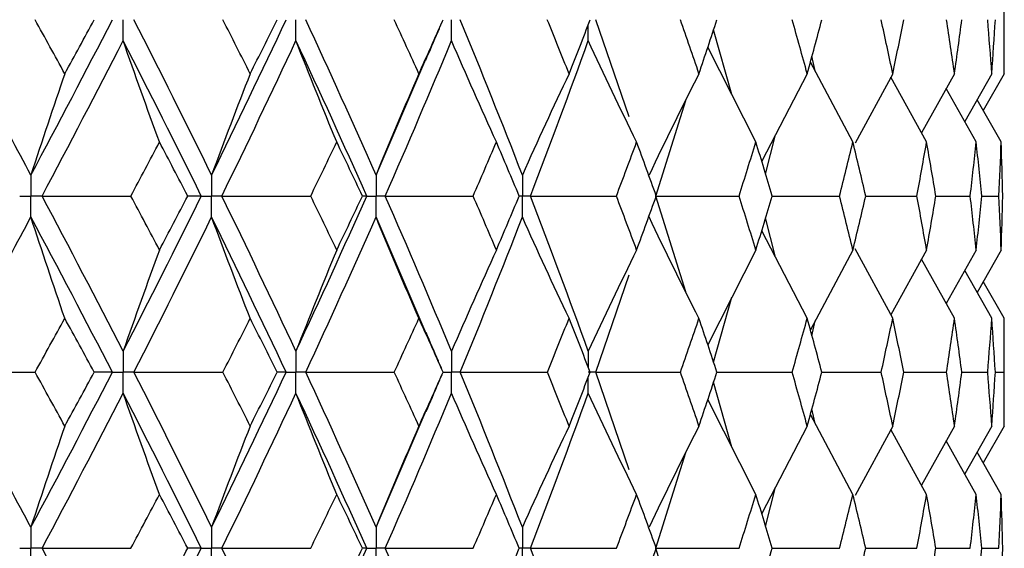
# Paper-space layout '_Right' of a CAD drawing. Header units: millimetres. Extents: x -25 to 310, y -1 to 320.
# Tile 47 of 51: x 11.22 to 19.75, y 47.65 to 52.23. Entities that reach past the tile are written whole.
import ezdxf

# ---------------------------------------------------------------- set-up
doc = ezdxf.new("R2010")
doc.units = ezdxf.units.MM

psp = doc.layouts.new('_Right')

# ---------------------------------------------------------------- linework, layer by layer
at = {"color": 7, "linetype": 'Continuous', "lineweight": 25}
for p, q in [((19.75, 51.7583), (19.75, 52.6924)), ((16.4986, 51.3838), (16.2095, 52.2258)), ((17.3894, 51.577), (17.2309, 52.1381)), ((17.5974, 51.1673), (17.1807, 51.9879)), ((14.3057, 50.8811), (14.7375, 51.8842)), ((18.1111, 51.7821), (18.0834, 51.9092)), ((18.4382, 51.1673), (18.0699, 51.8595)), ((18.0425, 51.7583), (17.648, 51.0003)), ((18.7834, 51.7583), (18.4579, 51.1577)), ((19.077, 51.1673), (18.7677, 51.7293)), ((19.3184, 51.7583), (19.0333, 51.2467)), ((19.6418, 51.7583), (19.4072, 51.3443)), ((19.75, 51.7583), (19.5682, 51.4392)), ((19.5068, 51.1673), (19.2467, 51.6295)), ((16.7307, 50.6996), (16.9901, 51.5274)), ((19.7229, 51.1673), (19.5145, 51.5336)), ((17.6817, 50.8887), (17.7672, 51.2293)), ((16.9904, 49.8713), (16.7307, 50.6996)), ((17.7389, 50.6996), (18.3223, 50.6996)), ((18.5494, 50.6996), (18.9926, 50.6996)), ((19.1566, 50.6996), (19.4548, 50.6996)), ((19.5539, 50.6996), (19.7038, 50.6996)), ((14.7397, 49.5107), (14.3057, 50.5182)), ((17.7673, 50.1698), (17.6817, 50.5107)), ((18.0425, 49.6412), (17.6479, 50.3991)), ((17.5974, 50.2322), (17.1806, 49.4121)), ((18.4382, 50.2322), (18.0698, 49.5404)), ((18.7834, 49.6412), (18.4578, 50.2418)), ((19.077, 50.2322), (18.7675, 49.6704)), ((19.5068, 50.2322), (19.2465, 49.7701)), ((19.7229, 50.2322), (19.5144, 49.866)), ((19.3184, 49.6412), (19.0332, 50.1527)), ((16.2096, 49.1747), (16.4989, 50.0169)), ((19.6418, 49.6412), (19.4071, 50.0552)), ((19.75, 49.6412), (19.5681, 49.9604)), ((17.2308, 49.262), (17.3894, 49.823)), ((18.0833, 49.4906), (18.1112, 49.618)), ((19.75, 48.7087), (19.75, 49.6412)), ((14.8861, 49.1747), (14.8869, 49.1748)), ((16.4997, 48.3308), (16.2096, 49.1747)), ((17.26, 49.1747), (17.9115, 49.1748)), ((18.1689, 49.1747), (18.6832, 49.1748)), ((18.8787, 49.1747), (19.2502, 49.1748)), ((19.3817, 49.1747), (19.6062, 49.1748)), ((19.6724, 49.1747), (19.7475, 49.1748)), ((17.3895, 48.5265), (17.2308, 49.0875)), ((17.5974, 48.1176), (17.1806, 48.9374)), ((14.3057, 47.8321), (14.7414, 48.8428)), ((18.4382, 48.1176), (18.0698, 48.8092)), ((18.1112, 48.7314), (18.0833, 48.859)), ((18.0425, 48.7087), (17.6479, 47.951)), ((18.7834, 48.7087), (18.4577, 48.1081)), ((19.077, 48.1176), (18.7674, 48.6793)), ((19.3184, 48.7087), (19.0332, 48.1972)), ((19.6418, 48.7087), (19.407, 48.2947)), ((19.75, 48.7087), (19.568, 48.3895)), ((19.5068, 48.1176), (19.2464, 48.5796)), ((16.7307, 47.6507), (16.9907, 48.4792)), ((19.7229, 48.1176), (19.5143, 48.4838)), ((17.6817, 47.8394), (17.7674, 48.1805)), ((16.99, 46.8232), (16.7307, 47.6507)), ((17.7383, 47.6507), (18.3223, 47.6506)), ((18.549, 47.6507), (18.9926, 47.6506)), ((19.1564, 47.6507), (19.4548, 47.6506)), ((19.5538, 47.6506), (19.7038, 47.6506))]:
    psp.add_line(p, q, dxfattribs=at)
for points in [[(11.315, 50.8811), (11.0755, 51.3294), (10.8319, 51.7778), (10.5847, 52.2258)], [(11.315, 50.8811), (11.5545, 51.3294), (11.79, 51.7778), (12.0211, 52.2258)], [(11.6088, 51.7583), (11.5233, 51.9141), (11.4374, 52.0699), (11.351, 52.2257)], [(11.6088, 51.7583), (11.6942, 51.9141), (11.7791, 52.0699), (11.8635, 52.2257)], [(12.8809, 50.8811), (12.6609, 51.3294), (12.4363, 51.7778), (12.2074, 52.2258)], [(12.8809, 50.8811), (13.1009, 51.3294), (13.3163, 51.7778), (13.5269, 52.2258)], [(13.2153, 51.7583), (13.1369, 51.9141), (13.0578, 52.0699), (12.9783, 52.2257)], [(13.2153, 51.7583), (13.2938, 51.9141), (13.3717, 52.0699), (13.449, 52.2257)], [(14.3057, 50.8811), (14.1076, 51.3294), (13.9044, 51.7778), (13.6964, 52.2258)], [(14.6771, 51.7583), (14.6065, 51.9141), (14.5352, 52.0699), (14.4633, 52.2257)], [(14.6771, 51.7583), (14.7478, 51.9141), (14.8178, 52.0699), (14.8871, 52.2257)], [(15.5737, 50.8811), (15.3997, 51.3294), (15.2202, 51.7778), (15.0353, 52.2258)], [(15.9781, 51.7583), (15.916, 51.9141), (15.8533, 52.0699), (15.7899, 52.2257)], [(15.9781, 51.7583), (16.0401, 51.9141), (16.1015, 52.0699), (16.1622, 52.2257)], [(17.104, 51.7583), (17.0512, 51.9141), (16.9977, 52.0699), (16.9434, 52.2257)], [(17.104, 51.7583), (17.1568, 51.9141), (17.2088, 52.0699), (17.2602, 52.2257)], [(18.0425, 51.7583), (17.9996, 51.9141), (17.9559, 52.0699), (17.9114, 52.2257)], [(18.0425, 51.7583), (18.0855, 51.9141), (18.1276, 52.0699), (18.169, 52.2257)], [(18.7834, 51.7583), (18.7507, 51.9141), (18.7173, 52.0699), (18.6831, 52.2257)], [(18.7834, 51.7583), (18.816, 51.9141), (18.8478, 52.0699), (18.8788, 52.2257)], [(19.3184, 51.7583), (19.2965, 51.9141), (19.2737, 52.0699), (19.2501, 52.2257)], [(19.3184, 51.7583), (19.3404, 51.9141), (19.3615, 52.0699), (19.3818, 52.2257)], [(19.6418, 51.7583), (19.6308, 51.9141), (19.6189, 52.0699), (19.6062, 52.2257)], [(19.6418, 51.7583), (19.6528, 51.9141), (19.663, 52.0699), (19.6724, 52.2257)], [(19.75, 51.7583), (19.75, 51.9141), (19.7492, 52.0699), (19.7475, 52.2257)], [(11.4117, 50.6996), (11.6501, 51.1479), (11.8845, 51.5964), (12.1145, 52.0444)], [(12.4291, 51.1673), (12.3222, 51.4578), (12.2173, 51.7502), (12.1145, 52.0444)], [(12.7916, 50.6996), (12.5703, 51.1479), (12.3445, 51.5964), (12.1145, 52.0444)], [(12.9697, 50.6996), (13.1885, 51.1479), (13.4026, 51.5964), (13.6119, 52.0444)], [(13.9654, 51.1673), (13.8452, 51.4578), (13.7274, 51.7502), (13.6119, 52.0444)], [(14.2252, 50.6996), (14.0258, 51.1479), (13.8212, 51.5964), (13.6119, 52.0444)], [(14.3856, 50.6996), (14.5823, 51.1479), (14.7739, 51.5964), (14.9602, 52.0444)], [(15.3486, 51.1673), (15.2166, 51.4578), (15.0871, 51.7502), (14.9602, 52.0444)], [(15.6439, 50.6996), (15.8164, 51.1479), (15.9834, 51.5964), (16.1446, 52.0444)], [(16.5637, 51.1673), (16.4213, 51.4578), (16.2816, 51.7502), (16.1446, 52.0444)], [(11.6088, 51.7583), (11.5089, 51.4677), (11.411, 51.1753), (11.315, 50.8811)], [(13.2153, 51.7583), (13.1017, 51.4677), (12.9902, 51.1753), (12.8809, 50.8811)], [(14.6771, 51.7583), (14.5509, 51.4677), (14.4271, 51.1753), (14.3057, 50.8811)], [(15.9781, 51.7583), (15.8406, 51.4677), (15.7059, 51.1753), (15.5737, 50.8811)], [(17.104, 51.7583), (16.9569, 51.4677), (16.8126, 51.1753), (16.6711, 50.8811)], [(12.1812, 50.6996), (12.2644, 50.8555), (12.347, 51.0114), (12.4291, 51.1673)], [(12.6737, 50.6996), (12.5927, 50.8555), (12.5112, 51.0114), (12.4291, 51.1673)], [(13.7395, 50.6996), (13.8154, 50.8555), (13.8907, 51.0114), (13.9654, 51.1673)], [(14.1876, 50.6996), (14.1141, 50.8555), (14.04, 51.0114), (13.9654, 51.1673)], [(15.1473, 50.6996), (15.215, 50.8555), (15.2822, 51.0114), (15.3486, 51.1673)], [(15.5461, 50.6996), (15.4809, 50.8555), (15.4151, 51.0114), (15.3486, 51.1673)], [(16.389, 50.6996), (16.448, 50.8555), (16.5062, 51.0114), (16.5637, 51.1673)], [(16.7342, 50.6996), (16.6781, 50.8555), (16.6213, 51.0114), (16.5637, 51.1673)], [(17.4513, 50.6996), (17.5007, 50.8555), (17.5494, 51.0114), (17.5974, 51.1673)], [(17.739, 50.6996), (17.6925, 50.8555), (17.6453, 51.0114), (17.5974, 51.1673)], [(18.3223, 50.6996), (18.3617, 50.8555), (18.4004, 51.0114), (18.4382, 51.1673)], [(18.5494, 50.6996), (18.5131, 50.8555), (18.4761, 51.0114), (18.4382, 51.1673)], [(18.9926, 50.6996), (19.0215, 50.8555), (19.0497, 51.0114), (19.077, 51.1673)], [(19.1566, 50.6996), (19.1309, 50.8555), (19.1044, 51.0114), (19.077, 51.1673)], [(19.4548, 50.6996), (19.473, 50.8555), (19.4903, 51.0114), (19.5068, 51.1673)], [(19.5539, 50.6996), (19.5391, 50.8555), (19.5234, 51.0114), (19.5068, 51.1673)], [(19.7038, 50.6996), (19.711, 50.8555), (19.7174, 51.0114), (19.7229, 51.1673)], [(19.737, 50.6996), (19.7331, 50.8555), (19.7285, 51.0114), (19.7229, 51.1673)], [(12.1145, 49.3559), (11.8846, 49.803), (11.6502, 50.2512), (11.4117, 50.6996)], [(11.4117, 50.6996), (11.6681, 50.6996), (11.9246, 50.6996), (12.1812, 50.6996)], [(12.1145, 49.3559), (12.3445, 49.803), (12.5703, 50.2512), (12.7916, 50.6996)], [(12.4291, 50.2322), (12.347, 50.388), (12.2644, 50.5438), (12.1812, 50.6996)], [(12.4291, 50.2322), (12.5111, 50.388), (12.5927, 50.5438), (12.6737, 50.6996)], [(12.7916, 50.6996), (12.7544, 50.6996), (12.7152, 50.6996), (12.6737, 50.6996)], [(13.6119, 49.3559), (13.4027, 49.803), (13.1885, 50.2512), (12.9697, 50.6996)], [(12.9697, 50.6996), (13.2264, 50.6996), (13.483, 50.6996), (13.7395, 50.6996)], [(13.6119, 49.3559), (13.8211, 49.803), (14.0257, 50.2512), (14.2252, 50.6996)], [(13.9654, 50.2322), (13.8907, 50.388), (13.8154, 50.5438), (13.7395, 50.6996)], [(13.9654, 50.2322), (14.04, 50.388), (14.1141, 50.5438), (14.1876, 50.6996)], [(14.2252, 50.6996), (14.2149, 50.6996), (14.2023, 50.6996), (14.1876, 50.6996)], [(14.9602, 49.3559), (14.774, 49.803), (14.5824, 50.2512), (14.3856, 50.6996)], [(14.3856, 50.6996), (14.6398, 50.6996), (14.8937, 50.6996), (15.1473, 50.6996)], [(15.3486, 50.2322), (15.2822, 50.388), (15.215, 50.5438), (15.1473, 50.6996)], [(15.3486, 50.2322), (15.4151, 50.388), (15.4809, 50.5438), (15.5461, 50.6996)], [(16.1446, 49.3559), (15.9834, 49.803), (15.8164, 50.2512), (15.6439, 50.6996)], [(15.6439, 50.6996), (15.8928, 50.6996), (16.1412, 50.6996), (16.389, 50.6996)], [(16.5637, 50.2322), (16.5062, 50.388), (16.448, 50.5438), (16.389, 50.6996)], [(16.5637, 50.2322), (16.6213, 50.388), (16.6781, 50.5438), (16.7342, 50.6996)], [(16.7307, 50.6996), (16.9717, 50.6996), (17.2119, 50.6996), (17.4513, 50.6996)], [(17.5974, 50.2322), (17.5494, 50.388), (17.5007, 50.5438), (17.4513, 50.6996)], [(17.5974, 50.2322), (17.6453, 50.388), (17.6925, 50.5438), (17.739, 50.6996)], [(18.4382, 50.2322), (18.4004, 50.388), (18.3617, 50.5438), (18.3223, 50.6996)], [(18.4382, 50.2322), (18.4761, 50.388), (18.5131, 50.5438), (18.5494, 50.6996)], [(19.077, 50.2322), (19.0497, 50.388), (19.0215, 50.5438), (18.9926, 50.6996)], [(19.077, 50.2322), (19.1044, 50.388), (19.1309, 50.5438), (19.1566, 50.6996)], [(19.5068, 50.2322), (19.4903, 50.388), (19.473, 50.5438), (19.4548, 50.6996)], [(19.5068, 50.2322), (19.5234, 50.388), (19.5391, 50.5438), (19.5539, 50.6996)], [(19.7229, 50.2322), (19.7174, 50.388), (19.711, 50.5438), (19.7038, 50.6996)], [(19.7229, 50.2322), (19.7285, 50.388), (19.7331, 50.5438), (19.737, 50.6996)], [(10.5848, 49.1747), (10.8319, 49.6217), (11.0754, 50.0698), (11.315, 50.5182)], [(11.6088, 49.6412), (11.5089, 49.9316), (11.411, 50.224), (11.315, 50.5182)], [(12.0211, 49.1747), (11.79, 49.6217), (11.5545, 50.0698), (11.315, 50.5182)], [(12.2075, 49.1747), (12.4362, 49.6217), (12.6608, 50.0698), (12.8809, 50.5182)], [(13.2153, 49.6412), (13.1016, 49.9316), (12.9902, 50.224), (12.8809, 50.5182)], [(13.5269, 49.1747), (13.3164, 49.6217), (13.1009, 50.0698), (12.8809, 50.5182)], [(13.6965, 49.1747), (13.9043, 49.6217), (14.1075, 50.0698), (14.3057, 50.5182)], [(14.6771, 49.6412), (14.5508, 49.9316), (14.427, 50.224), (14.3057, 50.5182)], [(15.0354, 49.1747), (15.2201, 49.6217), (15.3997, 50.0698), (15.5737, 50.5182)], [(15.9781, 49.6412), (15.8406, 49.9316), (15.7058, 50.224), (15.5737, 50.5182)], [(17.104, 49.6412), (16.9568, 49.9316), (16.8126, 50.224), (16.6711, 50.5182)], [(12.4291, 50.2322), (12.3222, 49.9419), (12.2174, 49.6498), (12.1145, 49.3559)], [(13.9654, 50.2322), (13.8453, 49.9419), (13.7275, 49.6498), (13.6119, 49.3559)], [(15.3486, 50.2322), (15.2166, 49.9419), (15.0872, 49.6498), (14.9602, 49.3559)], [(16.5637, 50.2322), (16.4213, 49.9419), (16.2816, 49.6498), (16.1446, 49.3559)], [(11.3513, 49.1748), (11.4376, 49.3302), (11.5234, 49.4857), (11.6088, 49.6412)], [(11.8632, 49.1748), (11.7789, 49.3302), (11.6941, 49.4857), (11.6088, 49.6412)], [(12.9785, 49.1748), (13.058, 49.3302), (13.1369, 49.4857), (13.2153, 49.6412)], [(13.4487, 49.1748), (13.3715, 49.3302), (13.2937, 49.4857), (13.2153, 49.6412)], [(14.4635, 49.1748), (14.5353, 49.3302), (14.6065, 49.4857), (14.6771, 49.6412)], [(14.8869, 49.1748), (14.8176, 49.3302), (14.7477, 49.4857), (14.6771, 49.6412)], [(15.7901, 49.1748), (15.8534, 49.3302), (15.9161, 49.4857), (15.9781, 49.6412)], [(16.162, 49.1748), (16.1014, 49.3302), (16.0401, 49.4857), (15.9781, 49.6412)], [(16.9436, 49.1748), (16.9978, 49.3302), (17.0513, 49.4857), (17.104, 49.6412)], [(17.26, 49.1748), (17.2087, 49.3302), (17.1567, 49.4857), (17.104, 49.6412)], [(17.9115, 49.1748), (17.956, 49.3302), (17.9996, 49.4857), (18.0425, 49.6412)], [(18.1689, 49.1748), (18.1275, 49.3302), (18.0854, 49.4857), (18.0425, 49.6412)], [(18.6832, 49.1748), (18.7174, 49.3302), (18.7508, 49.4857), (18.7834, 49.6412)], [(18.8787, 49.1748), (18.8477, 49.3302), (18.816, 49.4857), (18.7834, 49.6412)], [(19.2502, 49.1748), (19.2737, 49.3302), (19.2965, 49.4857), (19.3184, 49.6412)], [(19.3817, 49.1748), (19.3614, 49.3302), (19.3403, 49.4857), (19.3184, 49.6412)], [(19.6062, 49.1748), (19.6189, 49.3302), (19.6308, 49.4857), (19.6418, 49.6412)], [(19.6724, 49.1748), (19.663, 49.3302), (19.6528, 49.4857), (19.6418, 49.6412)], [(19.7475, 49.1748), (19.7492, 49.3302), (19.75, 49.4857), (19.75, 49.6412)], [(10.5848, 49.1747), (10.84, 49.1747), (11.0956, 49.1747), (11.3513, 49.1748)], [(11.315, 47.8321), (11.0754, 48.2804), (10.8319, 48.7276), (10.5848, 49.1747)], [(11.315, 47.8321), (11.5546, 48.2804), (11.79, 48.7276), (12.0211, 49.1747)], [(11.6088, 48.7087), (11.5234, 48.8642), (11.4376, 49.0195), (11.3513, 49.1748)], [(11.6088, 48.7087), (11.6941, 48.8642), (11.7789, 49.0195), (11.8632, 49.1748)], [(12.0211, 49.1747), (11.9706, 49.1747), (11.918, 49.1747), (11.8632, 49.1748)], [(12.2075, 49.1747), (12.4645, 49.1747), (12.7215, 49.1747), (12.9785, 49.1748)], [(12.8809, 47.8321), (12.6608, 48.2804), (12.4363, 48.7276), (12.2075, 49.1747)], [(12.8809, 47.8321), (13.101, 48.2804), (13.3163, 48.7276), (13.5269, 49.1747)], [(13.2153, 48.7087), (13.1369, 48.8642), (13.058, 49.0195), (12.9785, 49.1748)], [(13.2153, 48.7087), (13.2937, 48.8642), (13.3715, 49.0195), (13.4487, 49.1748)], [(13.5269, 49.1747), (13.503, 49.1747), (13.477, 49.1747), (13.4487, 49.1748)], [(13.6965, 49.1747), (13.9524, 49.1747), (14.2081, 49.1747), (14.4635, 49.1748)], [(14.3057, 47.8321), (14.1075, 48.2804), (13.9044, 48.7276), (13.6965, 49.1747)], [(14.6771, 48.7087), (14.6065, 48.8642), (14.5353, 49.0195), (14.4635, 49.1748)], [(14.6771, 48.7087), (14.7477, 48.8642), (14.8176, 49.0195), (14.8869, 49.1748)], [(15.0354, 49.1747), (15.2874, 49.1747), (15.539, 49.1747), (15.7901, 49.1748)], [(15.5737, 47.8321), (15.3996, 48.2804), (15.2202, 48.7276), (15.0354, 49.1747)], [(15.9781, 48.7087), (15.9161, 48.8642), (15.8534, 49.0195), (15.7901, 49.1748)], [(15.9781, 48.7087), (16.0401, 48.8642), (16.1014, 49.0195), (16.162, 49.1748)], [(16.2096, 49.1747), (16.4549, 49.1747), (16.6996, 49.1747), (16.9436, 49.1748)], [(17.104, 48.7087), (17.0513, 48.8642), (16.9978, 49.0195), (16.9436, 49.1748)], [(17.104, 48.7087), (17.1567, 48.8642), (17.2087, 49.0195), (17.26, 49.1748)], [(18.0425, 48.7087), (17.9996, 48.8642), (17.9559, 49.0195), (17.9115, 49.1748)], [(18.0425, 48.7087), (18.0854, 48.8642), (18.1276, 49.0195), (18.1689, 49.1748)], [(18.7834, 48.7087), (18.7508, 48.8642), (18.7174, 49.0195), (18.6832, 49.1748)], [(18.7834, 48.7087), (18.816, 48.8642), (18.8477, 49.0195), (18.8787, 49.1748)], [(19.3184, 48.7087), (19.2965, 48.8642), (19.2737, 49.0195), (19.2502, 49.1748)], [(19.3184, 48.7087), (19.3403, 48.8642), (19.3614, 49.0195), (19.3817, 49.1748)], [(19.6418, 48.7087), (19.6308, 48.8642), (19.6189, 49.0195), (19.6062, 49.1748)], [(19.6418, 48.7087), (19.6528, 48.8642), (19.663, 49.0195), (19.6724, 49.1748)], [(19.75, 48.7087), (19.75, 48.8642), (19.7492, 49.0195), (19.7475, 49.1748)], [(11.4117, 47.6507), (11.6502, 48.099), (11.8846, 48.5465), (12.1145, 48.9935)], [(12.4291, 48.1176), (12.3222, 48.4078), (12.2173, 48.6997), (12.1145, 48.9935)], [(12.7916, 47.6507), (12.5702, 48.099), (12.3445, 48.5465), (12.1145, 48.9935)], [(12.9697, 47.6507), (13.1886, 48.099), (13.4027, 48.5465), (13.6119, 48.9935)], [(13.9654, 48.1176), (13.8453, 48.4078), (13.7274, 48.6997), (13.6119, 48.9935)], [(14.2252, 47.6507), (14.0256, 48.099), (13.8212, 48.5465), (13.6119, 48.9935)], [(14.3856, 47.6507), (14.5824, 48.099), (14.774, 48.5465), (14.9602, 48.9935)], [(15.3486, 48.1176), (15.2167, 48.4078), (15.0872, 48.6997), (14.9602, 48.9935)], [(15.6439, 47.6507), (15.8165, 48.099), (15.9834, 48.5465), (16.1446, 48.9935)], [(16.5637, 48.1176), (16.4213, 48.4078), (16.2816, 48.6997), (16.1446, 48.9935)], [(11.6088, 48.7087), (11.5089, 48.4184), (11.411, 48.1262), (11.315, 47.8321)], [(13.2153, 48.7087), (13.1016, 48.4184), (12.9901, 48.1262), (12.8809, 47.8321)], [(14.6771, 48.7087), (14.5508, 48.4184), (14.427, 48.1262), (14.3057, 47.8321)], [(15.9781, 48.7087), (15.8406, 48.4184), (15.7058, 48.1262), (15.5737, 47.8321)], [(17.104, 48.7087), (16.9568, 48.4184), (16.8126, 48.1262), (16.6711, 47.8321)], [(12.1813, 47.6506), (12.2644, 47.8064), (12.347, 47.9621), (12.4291, 48.1176)], [(12.6737, 47.6506), (12.5927, 47.8064), (12.5111, 47.9621), (12.4291, 48.1176)], [(13.7396, 47.6506), (13.8154, 47.8064), (13.8907, 47.9621), (13.9654, 48.1176)], [(14.1875, 47.6506), (14.1141, 47.8064), (14.04, 47.9621), (13.9654, 48.1176)], [(15.1473, 47.6506), (15.2151, 47.8064), (15.2822, 47.9621), (15.3486, 48.1176)], [(15.546, 47.6506), (15.4809, 47.8064), (15.4151, 47.9621), (15.3486, 48.1176)], [(16.3891, 47.6506), (16.448, 47.8064), (16.5062, 47.9621), (16.5637, 48.1176)], [(16.7341, 47.6506), (16.678, 47.8064), (16.6212, 47.9621), (16.5637, 48.1176)], [(17.4513, 47.6506), (17.5008, 47.8064), (17.5495, 47.9621), (17.5974, 48.1176)], [(17.7389, 47.6506), (17.6925, 47.8064), (17.6453, 47.9621), (17.5974, 48.1176)], [(18.3223, 47.6506), (18.3617, 47.8064), (18.4004, 47.9621), (18.4382, 48.1176)], [(18.5494, 47.6506), (18.5131, 47.8064), (18.476, 47.9621), (18.4382, 48.1176)], [(18.9926, 47.6506), (19.0216, 47.8064), (19.0497, 47.9621), (19.077, 48.1176)], [(19.1566, 47.6506), (19.1309, 47.8064), (19.1044, 47.9621), (19.077, 48.1176)], [(19.4548, 47.6506), (19.473, 47.8064), (19.4903, 47.9621), (19.5068, 48.1176)], [(19.5539, 47.6506), (19.539, 47.8064), (19.5234, 47.9621), (19.5068, 48.1176)], [(19.7038, 47.6506), (19.711, 47.8064), (19.7174, 47.9621), (19.7229, 48.1176)], [(19.737, 47.6506), (19.7331, 47.8064), (19.7285, 47.9621), (19.7229, 48.1176)], [(11.4117, 47.6507), (11.6681, 47.6507), (11.9247, 47.6507), (12.1813, 47.6506)], [(12.1145, 46.3059), (11.8845, 46.7541), (11.6501, 47.2026), (11.4117, 47.6507)], [(12.1145, 46.3059), (12.3446, 46.7541), (12.5704, 47.2026), (12.7916, 47.6507)], [(12.4291, 47.1831), (12.5111, 47.3389), (12.5927, 47.4948), (12.6737, 47.6506)], [(12.7916, 47.6507), (12.7544, 47.6507), (12.7151, 47.6507), (12.6737, 47.6506)], [(13.6119, 46.3059), (13.4026, 46.7541), (13.1884, 47.2026), (12.9697, 47.6507)], [(12.9697, 47.6507), (13.2264, 47.6507), (13.4831, 47.6507), (13.7396, 47.6506)], [(13.6119, 46.3059), (13.8213, 46.7541), (14.0258, 47.2026), (14.2252, 47.6507)], [(13.9654, 47.1831), (14.04, 47.3389), (14.1141, 47.4948), (14.1875, 47.6506)], [(14.2252, 47.6507), (14.2148, 47.6507), (14.2023, 47.6507), (14.1875, 47.6506)], [(14.9602, 46.3059), (14.7739, 46.7541), (14.5823, 47.2026), (14.3856, 47.6507)], [(14.3856, 47.6507), (14.6398, 47.6507), (14.8937, 47.6507), (15.1473, 47.6506)], [(15.3486, 47.1831), (15.4151, 47.3389), (15.4809, 47.4948), (15.546, 47.6506)], [(16.1446, 46.3059), (15.9833, 46.7541), (15.8163, 47.2026), (15.6439, 47.6507)], [(15.6439, 47.6507), (15.8928, 47.6507), (16.1413, 47.6507), (16.3891, 47.6506)], [(16.5637, 47.1831), (16.6213, 47.3389), (16.6781, 47.4948), (16.7341, 47.6506)], [(16.7307, 47.6507), (16.9717, 47.6507), (17.2119, 47.6507), (17.4513, 47.6506)], [(17.5974, 47.1831), (17.6453, 47.3389), (17.6925, 47.4948), (17.7389, 47.6506)], [(18.4382, 47.1831), (18.4761, 47.3389), (18.5131, 47.4948), (18.5494, 47.6506)], [(19.077, 47.1831), (19.1044, 47.3389), (19.1309, 47.4948), (19.1566, 47.6506)], [(19.5068, 47.1831), (19.5234, 47.3389), (19.539, 47.4948), (19.5539, 47.6506)], [(19.7229, 47.1831), (19.7285, 47.3389), (19.7331, 47.4948), (19.737, 47.6506)]]:
    psp.add_open_spline(points, degree=3, dxfattribs=at)
for points, knots in [([(12.1145, 52.0444), (12.1145, 52.0933), (12.1144, 52.1422), (12.1144, 52.1911), (12.1144, 52.2026), (12.1144, 52.2142), (12.1144, 52.2258)], [0, 0, 0, 0, 0.0001467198, 0.0001467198, 0.0001467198, 0.0001813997, 0.0001813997, 0.0001813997, 0.0001813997]), ([(13.6119, 52.0444), (13.6119, 52.0933), (13.6118, 52.1422), (13.6118, 52.1911), (13.6118, 52.2026), (13.6118, 52.2142), (13.6118, 52.2258)], [0, 0, 0, 0, 0.0001467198, 0.0001467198, 0.0001467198, 0.0001813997, 0.0001813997, 0.0001813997, 0.0001813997]), ([(14.7366, 51.8752), (14.7718, 51.958), (14.8216, 52.0747), (14.8728, 52.1912), (14.8877, 52.2251)], [0, 0, 0, 0, 0.709398, 1, 1, 1, 1]), ([(14.9602, 52.0444), (14.9601, 52.0933), (14.9601, 52.1422), (14.9601, 52.1911), (14.9601, 52.2026), (14.9601, 52.2142), (14.9601, 52.2258)], [0, 0, 0, 0, 0.0001467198, 0.0001467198, 0.0001467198, 0.0001813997, 0.0001813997, 0.0001813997, 0.0001813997]), ([(11.315, 50.8811), (11.3149, 50.8321), (11.3149, 50.7832), (11.3149, 50.7343), (11.3149, 50.7227), (11.3149, 50.7112), (11.3149, 50.6996)], [0, 0, 0, 0, 0.0001467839, 0.0001467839, 0.0001467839, 0.0001814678, 0.0001814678, 0.0001814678, 0.0001814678]), ([(12.8809, 50.8811), (12.8808, 50.8321), (12.8808, 50.7832), (12.8808, 50.7343), (12.8808, 50.7227), (12.8808, 50.7112), (12.8808, 50.6996)], [0, 0, 0, 0, 0.0001467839, 0.0001467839, 0.0001467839, 0.0001814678, 0.0001814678, 0.0001814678, 0.0001814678]), ([(14.3057, 50.8811), (14.3056, 50.8321), (14.3056, 50.7832), (14.3055, 50.7343), (14.3055, 50.7227), (14.3055, 50.7112), (14.3055, 50.6996)], [0, 0, 0, 0, 0.0001467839, 0.0001467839, 0.0001467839, 0.0001814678, 0.0001814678, 0.0001814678, 0.0001814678]), ([(15.5737, 50.8811), (15.5736, 50.8321), (15.5736, 50.7832), (15.5736, 50.7343), (15.5736, 50.7227), (15.5736, 50.7112), (15.5736, 50.6996)], [0, 0, 0, 0, 0.0001467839, 0.0001467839, 0.0001467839, 0.0001814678, 0.0001814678, 0.0001814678, 0.0001814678]), ([(11.2178, 50.6996), (11.2408, 50.6996), (11.2638, 50.6996), (11.2868, 50.6996), (11.2962, 50.6996), (11.3055, 50.6996), (11.3149, 50.6996)], [0, 0, 0, 0, 0.0000851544, 0.0000851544, 0.0000851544, 0.0001198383, 0.0001198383, 0.0001198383, 0.0001198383]), ([(11.315, 50.5182), (11.3149, 50.5671), (11.3149, 50.616), (11.3149, 50.6649), (11.3149, 50.6765), (11.3149, 50.688), (11.3149, 50.6996)], [0, 0, 0, 0, 0.0001467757, 0.0001467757, 0.0001467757, 0.0001814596, 0.0001814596, 0.0001814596, 0.0001814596]), ([(11.4117, 50.6996), (11.3888, 50.6996), (11.3659, 50.6996), (11.3429, 50.6996), (11.3336, 50.6996), (11.3242, 50.6996), (11.3149, 50.6996)], [0, 0, 0, 0, 0.0000851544, 0.0000851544, 0.0000851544, 0.0001198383, 0.0001198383, 0.0001198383, 0.0001198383]), ([(12.7916, 50.6996), (12.8127, 50.6996), (12.8339, 50.6996), (12.855, 50.6996), (12.8636, 50.6996), (12.8722, 50.6996), (12.8808, 50.6996)], [0, 0, 0, 0, 0.0000851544, 0.0000851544, 0.0000851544, 0.0001198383, 0.0001198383, 0.0001198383, 0.0001198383]), ([(12.8809, 50.5182), (12.8808, 50.5671), (12.8808, 50.616), (12.8808, 50.6649), (12.8808, 50.6765), (12.8808, 50.688), (12.8808, 50.6996)], [0, 0, 0, 0, 0.0001467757, 0.0001467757, 0.0001467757, 0.0001814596, 0.0001814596, 0.0001814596, 0.0001814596]), ([(12.9697, 50.6996), (12.9487, 50.6996), (12.9276, 50.6996), (12.9065, 50.6996), (12.8979, 50.6996), (12.8894, 50.6996), (12.8808, 50.6996)], [0, 0, 0, 0, 0.0000851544, 0.0000851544, 0.0000851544, 0.0001198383, 0.0001198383, 0.0001198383, 0.0001198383]), ([(14.2252, 50.6996), (14.2443, 50.6996), (14.2633, 50.6996), (14.2823, 50.6996), (14.2901, 50.6996), (14.2978, 50.6996), (14.3055, 50.6996)], [0, 0, 0, 0, 0.0000851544, 0.0000851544, 0.0000851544, 0.0001198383, 0.0001198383, 0.0001198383, 0.0001198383]), ([(14.3057, 50.5182), (14.3056, 50.5671), (14.3056, 50.616), (14.3055, 50.6649), (14.3055, 50.6765), (14.3055, 50.688), (14.3055, 50.6996)], [0, 0, 0, 0, 0.0001467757, 0.0001467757, 0.0001467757, 0.0001814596, 0.0001814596, 0.0001814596, 0.0001814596]), ([(14.3856, 50.6996), (14.3667, 50.6996), (14.3477, 50.6996), (14.3287, 50.6996), (14.321, 50.6996), (14.3133, 50.6996), (14.3055, 50.6996)], [0, 0, 0, 0, 0.0000851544, 0.0000851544, 0.0000851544, 0.0001198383, 0.0001198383, 0.0001198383, 0.0001198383]), ([(15.5737, 50.5182), (15.5736, 50.5671), (15.5736, 50.616), (15.5736, 50.6649), (15.5736, 50.6765), (15.5736, 50.688), (15.5736, 50.6996)], [0, 0, 0, 0, 0.0001467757, 0.0001467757, 0.0001467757, 0.0001814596, 0.0001814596, 0.0001814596, 0.0001814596]), ([(15.6439, 50.6996), (15.6273, 50.6996), (15.6106, 50.6996), (15.594, 50.6996), (15.5872, 50.6996), (15.5804, 50.6996), (15.5736, 50.6996)], [0, 0, 0, 0, 0.0000851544, 0.0000851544, 0.0000851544, 0.0001198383, 0.0001198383, 0.0001198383, 0.0001198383]), ([(14.8875, 49.1753), (14.8735, 49.2072), (14.8231, 49.3218), (14.7741, 49.4366), (14.7387, 49.5196)], [0, 0, 0, 0, 0.277466, 1, 1, 1, 1]), ([(12.1145, 49.3559), (12.1145, 49.307), (12.1144, 49.2582), (12.1144, 49.2093), (12.1144, 49.1978), (12.1144, 49.1862), (12.1144, 49.1747)], [0, 0, 0, 0, 0.0001465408, 0.0001465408, 0.0001465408, 0.0001812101, 0.0001812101, 0.0001812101, 0.0001812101]), ([(13.6119, 49.3559), (13.6119, 49.307), (13.6118, 49.2582), (13.6118, 49.2093), (13.6118, 49.1978), (13.6118, 49.1862), (13.6118, 49.1747)], [0, 0, 0, 0, 0.0001465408, 0.0001465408, 0.0001465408, 0.0001812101, 0.0001812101, 0.0001812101, 0.0001812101]), ([(14.9602, 49.3559), (14.9601, 49.307), (14.9601, 49.2582), (14.9601, 49.2093), (14.9601, 49.1978), (14.9601, 49.1862), (14.9601, 49.1747)], [0, 0, 0, 0, 0.0001465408, 0.0001465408, 0.0001465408, 0.0001812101, 0.0001812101, 0.0001812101, 0.0001812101]), ([(12.0211, 49.1747), (12.0432, 49.1747), (12.0654, 49.1747), (12.0875, 49.1747), (12.0965, 49.1747), (12.1054, 49.1747), (12.1144, 49.1747)], [0, 0, 0, 0, 0.0000852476, 0.0000852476, 0.0000852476, 0.0001199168, 0.0001199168, 0.0001199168, 0.0001199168]), ([(12.1145, 48.9935), (12.1145, 49.0423), (12.1144, 49.0911), (12.1144, 49.14), (12.1144, 49.1515), (12.1144, 49.1631), (12.1144, 49.1747)], [0, 0, 0, 0, 0.000146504, 0.000146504, 0.000146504, 0.0001811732, 0.0001811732, 0.0001811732, 0.0001811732]), ([(12.2075, 49.1747), (12.1855, 49.1747), (12.1634, 49.1747), (12.1414, 49.1747), (12.1324, 49.1747), (12.1234, 49.1747), (12.1144, 49.1747)], [0, 0, 0, 0, 0.0000852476, 0.0000852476, 0.0000852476, 0.0001199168, 0.0001199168, 0.0001199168, 0.0001199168]), ([(13.5269, 49.1747), (13.547, 49.1747), (13.5672, 49.1747), (13.5873, 49.1747), (13.5955, 49.1747), (13.6036, 49.1747), (13.6118, 49.1747)], [0, 0, 0, 0, 0.0000852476, 0.0000852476, 0.0000852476, 0.0001199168, 0.0001199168, 0.0001199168, 0.0001199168]), ([(13.6119, 48.9935), (13.6119, 49.0423), (13.6118, 49.0911), (13.6118, 49.14), (13.6118, 49.1515), (13.6118, 49.1631), (13.6118, 49.1747)], [0, 0, 0, 0, 0.000146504, 0.000146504, 0.000146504, 0.0001811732, 0.0001811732, 0.0001811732, 0.0001811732]), ([(13.6965, 49.1747), (13.6764, 49.1747), (13.6564, 49.1747), (13.6363, 49.1747), (13.6281, 49.1747), (13.62, 49.1747), (13.6118, 49.1747)], [0, 0, 0, 0, 0.0000852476, 0.0000852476, 0.0000852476, 0.0001199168, 0.0001199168, 0.0001199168, 0.0001199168]), ([(14.7404, 48.834), (14.7758, 48.9169), (14.8242, 49.0303), (14.8741, 49.1436), (14.8875, 49.1741)], [0, 0, 0, 0, 0.7306332, 1, 1, 1, 1]), ([(14.9602, 48.9935), (14.9601, 49.0423), (14.9601, 49.0911), (14.9601, 49.14), (14.9601, 49.1515), (14.9601, 49.1631), (14.9601, 49.1747)], [0, 0, 0, 0, 0.000146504, 0.000146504, 0.000146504, 0.0001811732, 0.0001811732, 0.0001811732, 0.0001811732]), ([(15.0354, 49.1747), (15.0176, 49.1747), (14.9997, 49.1747), (14.9819, 49.1747), (14.9746, 49.1747), (14.9673, 49.1747), (14.9601, 49.1747)], [0, 0, 0, 0, 0.0000852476, 0.0000852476, 0.0000852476, 0.0001199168, 0.0001199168, 0.0001199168, 0.0001199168]), ([(16.2096, 49.1747), (16.1942, 49.1747), (16.1787, 49.1747), (16.1633, 49.1747), (16.157, 49.1747), (16.1507, 49.1747), (16.1444, 49.1747)], [0, 0, 0, 0, 0.0000852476, 0.0000852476, 0.0000852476, 0.0001199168, 0.0001199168, 0.0001199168, 0.0001199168]), ([(11.315, 47.8321), (11.3149, 47.7832), (11.3149, 47.7343), (11.3149, 47.6854), (11.3149, 47.6738), (11.3149, 47.6622), (11.3149, 47.6507)], [0, 0, 0, 0, 0.0001467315, 0.0001467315, 0.0001467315, 0.0001814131, 0.0001814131, 0.0001814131, 0.0001814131]), ([(12.8809, 47.8321), (12.8808, 47.7832), (12.8808, 47.7343), (12.8808, 47.6854), (12.8808, 47.6738), (12.8808, 47.6622), (12.8808, 47.6507)], [0, 0, 0, 0, 0.0001467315, 0.0001467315, 0.0001467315, 0.0001814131, 0.0001814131, 0.0001814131, 0.0001814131]), ([(14.3057, 47.8321), (14.3056, 47.7832), (14.3056, 47.7343), (14.3055, 47.6854), (14.3055, 47.6738), (14.3055, 47.6622), (14.3055, 47.6507)], [0, 0, 0, 0, 0.0001467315, 0.0001467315, 0.0001467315, 0.0001814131, 0.0001814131, 0.0001814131, 0.0001814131]), ([(15.5737, 47.8321), (15.5736, 47.7832), (15.5736, 47.7343), (15.5736, 47.6854), (15.5736, 47.6738), (15.5736, 47.6622), (15.5736, 47.6507)], [0, 0, 0, 0, 0.0001467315, 0.0001467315, 0.0001467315, 0.0001814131, 0.0001814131, 0.0001814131, 0.0001814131]), ([(11.2178, 47.6507), (11.2408, 47.6507), (11.2638, 47.6507), (11.2868, 47.6507), (11.2962, 47.6507), (11.3055, 47.6507), (11.3149, 47.6507)], [0, 0, 0, 0, 0.0000851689, 0.0000851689, 0.0000851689, 0.0001198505, 0.0001198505, 0.0001198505, 0.0001198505]), ([(11.315, 47.4693), (11.3149, 47.5182), (11.3149, 47.5671), (11.3149, 47.616), (11.3149, 47.6276), (11.3149, 47.6391), (11.3149, 47.6507)], [0, 0, 0, 0, 0.0001467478, 0.0001467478, 0.0001467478, 0.0001814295, 0.0001814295, 0.0001814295, 0.0001814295]), ([(11.4117, 47.6507), (11.3888, 47.6507), (11.3659, 47.6507), (11.3429, 47.6507), (11.3336, 47.6507), (11.3242, 47.6507), (11.3149, 47.6507)], [0, 0, 0, 0, 0.0000851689, 0.0000851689, 0.0000851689, 0.0001198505, 0.0001198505, 0.0001198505, 0.0001198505]), ([(12.7916, 47.6507), (12.8127, 47.6507), (12.8339, 47.6507), (12.855, 47.6507), (12.8636, 47.6507), (12.8722, 47.6507), (12.8808, 47.6507)], [0, 0, 0, 0, 0.0000851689, 0.0000851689, 0.0000851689, 0.0001198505, 0.0001198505, 0.0001198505, 0.0001198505]), ([(12.8809, 47.4693), (12.8808, 47.5182), (12.8808, 47.5671), (12.8808, 47.616), (12.8808, 47.6276), (12.8808, 47.6391), (12.8808, 47.6507)], [0, 0, 0, 0, 0.0001467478, 0.0001467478, 0.0001467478, 0.0001814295, 0.0001814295, 0.0001814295, 0.0001814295]), ([(12.9697, 47.6507), (12.9487, 47.6507), (12.9276, 47.6507), (12.9065, 47.6507), (12.8979, 47.6507), (12.8894, 47.6507), (12.8808, 47.6507)], [0, 0, 0, 0, 0.0000851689, 0.0000851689, 0.0000851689, 0.0001198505, 0.0001198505, 0.0001198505, 0.0001198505]), ([(14.2252, 47.6507), (14.2443, 47.6507), (14.2633, 47.6507), (14.2823, 47.6507), (14.2901, 47.6507), (14.2978, 47.6507), (14.3055, 47.6507)], [0, 0, 0, 0, 0.0000851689, 0.0000851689, 0.0000851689, 0.0001198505, 0.0001198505, 0.0001198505, 0.0001198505]), ([(14.3057, 47.4693), (14.3056, 47.5182), (14.3056, 47.5671), (14.3055, 47.616), (14.3055, 47.6276), (14.3055, 47.6391), (14.3055, 47.6507)], [0, 0, 0, 0, 0.0001467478, 0.0001467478, 0.0001467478, 0.0001814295, 0.0001814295, 0.0001814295, 0.0001814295]), ([(14.3856, 47.6507), (14.3667, 47.6507), (14.3477, 47.6507), (14.3287, 47.6507), (14.321, 47.6507), (14.3133, 47.6507), (14.3055, 47.6507)], [0, 0, 0, 0, 0.0000851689, 0.0000851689, 0.0000851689, 0.0001198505, 0.0001198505, 0.0001198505, 0.0001198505]), ([(15.5737, 47.4693), (15.5736, 47.5182), (15.5736, 47.5671), (15.5736, 47.616), (15.5736, 47.6276), (15.5736, 47.6391), (15.5736, 47.6507)], [0, 0, 0, 0, 0.0001467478, 0.0001467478, 0.0001467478, 0.0001814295, 0.0001814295, 0.0001814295, 0.0001814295]), ([(15.6439, 47.6507), (15.6273, 47.6507), (15.6106, 47.6507), (15.5939, 47.6507), (15.5872, 47.6507), (15.5804, 47.6507), (15.5736, 47.6507)], [0, 0, 0, 0, 0.0000851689, 0.0000851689, 0.0000851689, 0.0001198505, 0.0001198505, 0.0001198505, 0.0001198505])]:
    psp.add_open_spline(points, degree=3, knots=knots, dxfattribs=at)
at = {"color": 8, "linetype": 'Continuous', "lineweight": 25}
for points in [[(16.1446, 52.0444), (16.1445, 52.0898), (16.1444, 52.1352), (16.1444, 52.1806)], [(16.1446, 49.3559), (16.1445, 49.3103), (16.1444, 49.2648), (16.1444, 49.2193)], [(16.1446, 48.9935), (16.1445, 49.0391), (16.1444, 49.0847), (16.1444, 49.1302)]]:
    psp.add_open_spline(points, degree=3, dxfattribs=at)
for points, knots in [([(15.5736, 50.6996), (15.5668, 50.6996), (15.5576, 50.6996), (15.5484, 50.6996), (15.546, 50.6996)], [0, 0, 0, 0, 0.741192, 1, 1, 1, 1]), ([(14.8875, 49.1747), (14.9044, 49.1747), (14.9213, 49.1747), (14.9382, 49.1747), (14.9455, 49.1747), (14.9528, 49.1747), (14.9601, 49.1747)], [0.000004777, 0.000004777, 0.000004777, 0.000004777, 0.0000852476, 0.0000852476, 0.0000852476, 0.0001199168, 0.0001199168, 0.0001199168, 0.0001199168]), ([(15.5736, 47.6507), (15.5668, 47.6507), (15.5576, 47.6507), (15.5484, 47.6507), (15.546, 47.6507)], [0, 0, 0, 0, 0.7396013, 1, 1, 1, 1])]:
    psp.add_open_spline(points, degree=3, knots=knots, dxfattribs=at)

doc.saveas('drawing.dxf')
